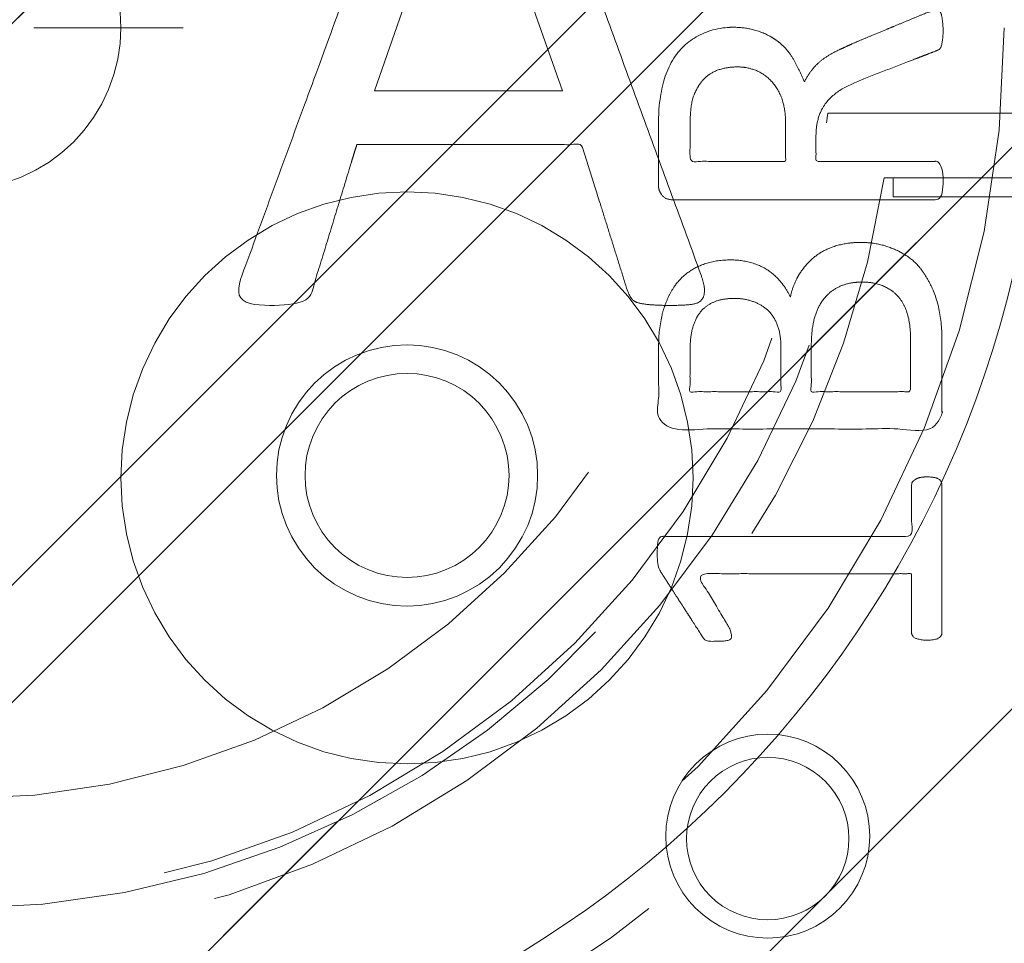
# Model space of a CAD drawing. Header units: inches. Extents: x -407.5 to -311.5, y -87.6 to -3.7.
# Tile 37 of 42: x -350.2 to -348.7, y -13.5 to -12. Entities that reach past the tile are written whole.
import ezdxf

# ---------------------------------------------------------------- set-up
doc = ezdxf.new("R2010")
doc.units = ezdxf.units.IN
doc.header["$LTSCALE"] = 32
doc.header["$MEASUREMENT"] = 0
doc.linetypes.add('Dash Style-1', pattern=[0.083328, 0.041656, -0.041672])
for name, color, linetype, lineweight in [('DashLine', 7, 'Dash Style-1', 13), ('DashLineFill', 7, 'Dash Style-1', 13), ('Drawing', 7, 'Continuous', 18), ('Metal-DeskStructure', 7, 'Continuous', 13), ('None', 7, 'Continuous', 18), ('Plastic-BracketCover', 7, 'Continuous', 13), ('SolidLine', 7, 'Continuous', 15), ('Wood_1-H', 7, 'Continuous', 13)]:
    doc.layers.add(name, color=color, linetype=linetype, lineweight=lineweight)
pattern_1 = [(45, (0, 0), (-1.61301565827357, 1.935715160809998), []), (45, (-1.0608, 1.0608), (-0.4723460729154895, 0.4167612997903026), [])]

# ---------------------------------------------------------------- blocks, each defined once
blk = doc.blocks.new('Group-1')
at = {"layer": 'Plastic-BracketCover', "color": 7}
for points, knots in [([(1.545890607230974, 0.02645157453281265), (1.549581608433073, 0.02645157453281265), (1.553272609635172, 0.02460607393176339), (1.555118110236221, 0.01722587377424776), (1.55696180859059, 0.004307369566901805), (1.55696180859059, -0.01414763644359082), (1.555118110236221, -0.02522064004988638), (1.553272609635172, -0.03260264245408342), (1.547736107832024, -0.03629364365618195), (1.542199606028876, -0.03813914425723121), (1.489603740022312, -0.05843965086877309), (1.437007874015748, -0.07874015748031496), (1.418552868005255, -0.08612215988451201), (1.389024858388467, -0.1008843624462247), (1.366878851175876, -0.1230303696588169), (1.355805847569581, -0.1525583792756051), (1.355805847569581, -0.1922366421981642), (1.355805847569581, -0.2116143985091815), (1.450848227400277, -0.2116143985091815), (1.549581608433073, -0.2116143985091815), (1.553272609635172, -0.2153035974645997), (1.555118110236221, -0.2226855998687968), (1.55696180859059, -0.2337586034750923), (1.55696180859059, -0.2503681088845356), (1.555118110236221, -0.2614411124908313), (1.553272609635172, -0.2688231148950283), (1.549581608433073, -0.2725141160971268), (1.338274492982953, -0.2725141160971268), (1.117739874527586, -0.2725141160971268), (1.106666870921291, -0.2577501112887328), (1.106666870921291, -0.202385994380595), (1.106666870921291, -0.137794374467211), (1.10851237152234, -0.1156483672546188), (1.11035787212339, -0.1064208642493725), (1.114048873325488, -0.08058565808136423), (1.13434937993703, -0.03998464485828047), (1.163877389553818, -0.01414763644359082), (1.202631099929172, 0.0006163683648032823), (1.246923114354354, 0.0006163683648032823), (1.28383312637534, -0.01230213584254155), (1.311515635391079, -0.03444814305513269), (1.329968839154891, -0.06766715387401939), (1.337350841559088, -0.08612215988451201), (1.342887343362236, -0.07504915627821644), (1.35765134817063, -0.05659415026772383), (1.377951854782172, -0.04183014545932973), (1.405634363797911, -0.0289116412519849), (1.422243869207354, -0.02152963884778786), (1.471148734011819, -0.001229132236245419), (1.520053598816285, 0.01907137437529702), (1.532972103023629, 0.02460607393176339), (1.544045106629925, 0.02645157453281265), (1.545890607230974, 0.02645157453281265)], [0, 0, 0, 0.004017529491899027, 0.008035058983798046, 0.01205258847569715, 0.01607011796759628, 0.02008764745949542, 0.02410517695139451, 0.02812270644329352, 0.03214023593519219, 0.03214023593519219, 0.07095094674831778, 0.07095094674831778, 0.08463415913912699, 0.09831737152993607, 0.1120005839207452, 0.1256837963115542, 0.138745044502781, 0.138745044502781, 0.202806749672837, 0.2052946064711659, 0.2077824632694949, 0.2102703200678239, 0.2127581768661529, 0.2147484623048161, 0.2167387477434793, 0.2187290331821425, 0.2207193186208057, 0.3326714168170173, 0.3396374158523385, 0.3466034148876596, 0.3918815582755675, 0.4075550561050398, 0.4232285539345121, 0.4232285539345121, 0.4666960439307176, 0.5101635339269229, 0.553631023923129, 0.5970985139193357, 0.640566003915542, 0.6840334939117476, 0.7275009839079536, 0.7709684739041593, 0.7709684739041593, 0.7980418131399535, 0.8251151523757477, 0.8521884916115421, 0.8792618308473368, 0.8792618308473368, 0.958132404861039, 0.958132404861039, 0.9790662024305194, 1, 1, 1]), ([(1.232159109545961, -0.06213065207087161), (1.204476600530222, -0.06213065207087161), (1.169413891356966, -0.08612215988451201), (1.160186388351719, -0.1138028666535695), (1.15834088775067, -0.1230303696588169), (1.156495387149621, -0.1451763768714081), (1.156495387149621, -0.1867001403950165), (1.156495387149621, -0.2116143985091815), (1.2321600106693, -0.2116143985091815), (1.30782463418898, -0.2116143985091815), (1.30782463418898, -0.183009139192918), (1.30782463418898, -0.130412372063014), (1.296751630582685, -0.09719336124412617), (1.274605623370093, -0.07320365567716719), (1.246923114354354, -0.06213065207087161), (1.232159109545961, -0.06213065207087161)], [0, 0, 0, 0.1425152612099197, 0.2850305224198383, 0.2850305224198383, 0.3309930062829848, 0.3769554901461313, 0.4458992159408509, 0.4458992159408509, 0.6552813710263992, 0.6552813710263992, 0.7344389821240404, 0.8008292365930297, 0.8672194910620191, 0.9336097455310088, 1, 1, 1]), ([(1.425934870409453, -0.3398696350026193), (1.448079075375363, -0.3398696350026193), (1.483143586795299, -0.3509408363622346), (1.512671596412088, -0.3693958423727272), (1.532972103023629, -0.3970783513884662), (1.555118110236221, -0.4469059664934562), (1.555118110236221, -0.5539431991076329), (1.555118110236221, -0.6203803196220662), (1.544045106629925, -0.6351443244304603), (1.330892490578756, -0.6351443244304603), (1.117739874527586, -0.6351443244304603), (1.106666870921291, -0.6203803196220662), (1.106666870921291, -0.5622479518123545), (1.106666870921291, -0.4708965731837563), (1.123276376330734, -0.4192243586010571), (1.150958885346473, -0.3860053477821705), (1.193405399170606, -0.3675503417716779), (1.235850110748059, -0.3675503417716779), (1.265378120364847, -0.374932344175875), (1.289369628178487, -0.3896963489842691), (1.309670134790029, -0.4136878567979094), (1.315206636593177, -0.4266063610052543), (1.318897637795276, -0.4081513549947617), (1.337350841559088, -0.3767778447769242), (1.365033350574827, -0.3527863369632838), (1.403788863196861, -0.3398696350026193), (1.425934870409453, -0.3398696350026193)], [0, 0, 0, 0.03145524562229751, 0.062910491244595, 0.09436573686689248, 0.1258209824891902, 0.188731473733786, 0.2661585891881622, 0.2758371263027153, 0.2855156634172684, 0.4355309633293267, 0.4452095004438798, 0.4548880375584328, 0.5214267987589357, 0.5746587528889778, 0.6278907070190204, 0.6811226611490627, 0.7343546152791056, 0.7627468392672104, 0.7911390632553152, 0.8195312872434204, 0.8479235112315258, 0.8479235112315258, 0.8859426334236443, 0.9239617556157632, 0.9619808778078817, 1, 1, 1]), ([(1.429625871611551, -0.4026148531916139), (1.409325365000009, -0.4026148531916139), (1.379797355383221, -0.4155333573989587), (1.359496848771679, -0.4395248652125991), (1.348423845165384, -0.4764330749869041), (1.348423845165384, -0.5401028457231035), (1.348423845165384, -0.5760901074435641), (1.426856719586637, -0.5760901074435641), (1.505289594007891, -0.5760901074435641), (1.505289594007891, -0.5327208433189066), (1.505289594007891, -0.4487514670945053), (1.477607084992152, -0.4155333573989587), (1.448079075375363, -0.4026148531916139), (1.429625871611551, -0.4026148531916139)], [0, 0, 0, 0.07915587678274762, 0.1583117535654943, 0.2374676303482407, 0.3166235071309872, 0.4195261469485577, 0.4195261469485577, 0.6437985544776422, 0.6437985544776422, 0.7678094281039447, 0.8839047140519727, 0.9419523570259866, 1, 1, 1]), ([(1.226622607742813, -0.4284518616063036), (1.210013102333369, -0.4284518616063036), (1.18417789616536, -0.4376793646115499), (1.165722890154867, -0.4579798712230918), (1.156495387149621, -0.4893515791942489), (1.156495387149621, -0.5447165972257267), (1.156495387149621, -0.5760901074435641), (1.228469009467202, -0.5760901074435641), (1.300442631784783, -0.5760901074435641), (1.300442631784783, -0.5419483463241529), (1.300442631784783, -0.4856605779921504), (1.289369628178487, -0.4561343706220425), (1.269069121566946, -0.4376793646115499), (1.241386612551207, -0.4284518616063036), (1.226622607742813, -0.4284518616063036)], [0, 0, 0, 0.07449877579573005, 0.1489975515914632, 0.223496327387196, 0.2979951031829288, 0.3954165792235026, 0.3954165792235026, 0.6189101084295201, 0.6189101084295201, 0.7249275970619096, 0.7936956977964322, 0.8624637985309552, 0.9312318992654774, 1, 1, 1]), ([(1.53112660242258, -0.7109774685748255), (1.538508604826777, -0.7109774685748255), (1.552349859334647, -0.7137457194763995), (1.555118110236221, -0.7220504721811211), (1.555118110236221, -0.841083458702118), (1.555118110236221, -0.9601164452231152), (1.553272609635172, -0.9638074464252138), (1.547736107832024, -0.9674984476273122), (1.538508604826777, -0.9693439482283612), (1.525590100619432, -0.9693439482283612), (1.516362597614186, -0.9674984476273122), (1.510826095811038, -0.965652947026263), (1.50713509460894, -0.9601164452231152), (1.50713509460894, -0.9112115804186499), (1.50713509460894, -0.864152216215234), (1.337351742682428, -0.864152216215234), (1.167568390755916, -0.864152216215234), (1.193404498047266, -0.9075205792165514), (1.219240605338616, -0.9508889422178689), (1.221086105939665, -0.9564254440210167), (1.222931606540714, -0.965652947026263), (1.219240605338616, -0.9693439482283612), (1.20816760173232, -0.9711894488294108), (1.195712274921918, -0.9711894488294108), (1.186023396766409, -0.9711894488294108), (1.180486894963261, -0.9693439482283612), (1.176795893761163, -0.965652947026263), (1.174950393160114, -0.9619619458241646), (1.141731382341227, -0.9102888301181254), (1.10851237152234, -0.8586157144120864), (1.106666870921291, -0.8567702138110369), (1.106666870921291, -0.8530792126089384), (1.104821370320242, -0.8475427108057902), (1.104821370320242, -0.8304718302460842), (1.104821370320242, -0.8124781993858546), (1.10851237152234, -0.8069416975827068), (1.112203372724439, -0.8050961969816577), (1.310591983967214, -0.8050961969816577), (1.50713509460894, -0.8050961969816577), (1.50713509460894, -0.7644960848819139), (1.50713509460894, -0.7202049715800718), (1.510826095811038, -0.7165139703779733), (1.516362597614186, -0.7128229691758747), (1.525590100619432, -0.7109774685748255), (1.53112660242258, -0.7109774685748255)], [0, 0, 0, 0.002610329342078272, 0.007830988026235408, 0.01044131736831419, 0.1761946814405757, 0.1788050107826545, 0.181415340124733, 0.1840256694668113, 0.1866359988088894, 0.1885937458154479, 0.1905514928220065, 0.192509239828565, 0.1944669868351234, 0.2443885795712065, 0.2443885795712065, 0.4244984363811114, 0.4244984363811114, 0.4780496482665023, 0.4780496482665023, 0.4842405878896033, 0.4904315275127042, 0.4966224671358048, 0.5028134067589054, 0.5070707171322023, 0.5109409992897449, 0.5148112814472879, 0.5186815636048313, 0.5186815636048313, 0.5762947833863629, 0.5762947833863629, 0.5787425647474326, 0.5811903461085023, 0.5836381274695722, 0.5902471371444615, 0.5931844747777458, 0.5961218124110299, 0.5990591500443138, 0.9118813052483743, 0.9118813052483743, 0.9765012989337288, 0.9823759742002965, 0.9882506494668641, 0.9941253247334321, 1, 1, 1])]:
    blk.add_open_spline(points, degree=2, knots=knots, dxfattribs=at)
blk = doc.blocks.new('1BRPFY-Leg_Plate (2D)')
at = {"layer": 'DashLineFill', "linetype": 'Continuous', "lineweight": 13}
h = blk.add_hatch(dxfattribs=at)
h.set_pattern_fill('Steel', color=253, style=0, pattern_type=2)
h.set_pattern_definition(pattern_1)
edge = h.paths.add_edge_path()
edge.add_arc((-1.704724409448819, -1.704724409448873), 0.125984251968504, 179.9999999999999, 269.9999999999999)
edge.add_line((-1.704724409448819, -1.830708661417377), (1.704724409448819, -1.830708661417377))
edge.add_arc((1.704724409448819, -1.704724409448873), 0.125984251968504, 270.0000000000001, 360.0000000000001)
edge.add_line((1.830708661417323, -1.704724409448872), (1.830708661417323, 1.704724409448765))
edge.add_arc((1.704724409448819, 1.704724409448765), 0.1259842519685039, 0, 90)
edge.add_line((1.704724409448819, 1.830708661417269), (-1.704724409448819, 1.830708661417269))
edge.add_arc((-1.704724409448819, 1.704724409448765), 0.1259842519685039, 90, 180)
edge.add_line((-1.830708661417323, 1.704724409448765), (-1.830708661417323, -1.704724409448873))
at = {"layer": 'SolidLine', "flags": 128}
for points in [[(0.7086614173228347, -0.5019685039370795), (0.728920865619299, -0.5029637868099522), (0.7489852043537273, -0.5059400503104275), (0.7686612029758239, -0.5108686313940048), (0.7877593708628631, -0.5177020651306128), (0.8060957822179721, -0.5263745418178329), (0.823493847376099, -0.5368025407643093), (0.8397860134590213, -0.5488856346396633), (0.8548153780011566, -0.5625074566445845), (0.8684372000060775, -0.5775368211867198), (0.8805202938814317, -0.5938289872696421), (0.8909482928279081, -0.611227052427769), (0.8996207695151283, -0.6295634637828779), (0.9064542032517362, -0.6486616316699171), (0.9113827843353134, -0.6683376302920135), (0.9143590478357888, -0.688401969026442), (0.9153543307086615, -0.7086614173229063), (0.9143590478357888, -0.7289208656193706), (0.9113827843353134, -0.748985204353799), (0.9064542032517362, -0.7686612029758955), (0.8996207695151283, -0.7877593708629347), (0.8909482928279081, -0.8060957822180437), (0.8805202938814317, -0.8234938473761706), (0.8684372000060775, -0.8397860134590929), (0.8548153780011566, -0.8548153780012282), (0.8397860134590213, -0.8684372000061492), (0.823493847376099, -0.8805202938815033), (0.8060957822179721, -0.8909482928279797), (0.7877593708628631, -0.8996207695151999), (0.7686612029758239, -0.9064542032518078), (0.7489852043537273, -0.9113827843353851), (0.728920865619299, -0.9143590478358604), (0.7086614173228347, -0.9153543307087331), (0.6884019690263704, -0.9143590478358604), (0.668337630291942, -0.9113827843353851), (0.6486616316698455, -0.9064542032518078), (0.6295634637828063, -0.8996207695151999), (0.6112270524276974, -0.8909482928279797), (0.5938289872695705, -0.8805202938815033), (0.5775368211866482, -0.8684372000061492), (0.5625074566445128, -0.8548153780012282), (0.5488856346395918, -0.8397860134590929), (0.5368025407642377, -0.8234938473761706), (0.5263745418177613, -0.8060957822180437), (0.5177020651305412, -0.7877593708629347), (0.5108686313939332, -0.7686612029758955), (0.5059400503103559, -0.748985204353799), (0.5029637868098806, -0.7289208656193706), (0.5019685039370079, -0.7086614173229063), (0.5029637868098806, -0.688401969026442), (0.5059400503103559, -0.6683376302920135), (0.5108686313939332, -0.6486616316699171), (0.5177020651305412, -0.6295634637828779), (0.5263745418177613, -0.611227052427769), (0.5368025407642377, -0.5938289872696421), (0.5488856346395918, -0.5775368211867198), (0.5625074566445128, -0.5625074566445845), (0.5775368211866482, -0.5488856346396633), (0.5938289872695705, -0.5368025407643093), (0.6112270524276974, -0.5263745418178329), (0.6295634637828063, -0.5177020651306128), (0.6486616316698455, -0.5108686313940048), (0.668337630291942, -0.5059400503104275), (0.6884019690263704, -0.5029637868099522)], [(1.279527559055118, -1.118110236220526), (1.295349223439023, -1.118887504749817), (1.31101851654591, -1.121211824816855), (1.326384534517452, -1.125060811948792), (1.341299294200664, -1.130397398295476), (1.355619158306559, -1.137170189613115), (1.369206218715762, -1.145313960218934), (1.381929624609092, -1.154750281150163), (1.393666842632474, -1.165388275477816), (1.404304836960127, -1.177125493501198), (1.413741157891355, -1.189848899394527), (1.421884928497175, -1.203435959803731), (1.428657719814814, -1.217755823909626), (1.433994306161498, -1.232670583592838), (1.437843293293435, -1.24803660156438), (1.440167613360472, -1.263705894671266), (1.440944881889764, -1.279527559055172), (1.440167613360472, -1.295349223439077), (1.437843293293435, -1.311018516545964), (1.433994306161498, -1.326384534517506), (1.428657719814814, -1.341299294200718), (1.421884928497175, -1.355619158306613), (1.413741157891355, -1.369206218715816), (1.404304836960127, -1.381929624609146), (1.393666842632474, -1.393666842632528), (1.381929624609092, -1.404304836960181), (1.369206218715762, -1.413741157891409), (1.355619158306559, -1.421884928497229), (1.341299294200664, -1.428657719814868), (1.326384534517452, -1.433994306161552), (1.31101851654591, -1.437843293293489), (1.295349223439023, -1.440167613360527), (1.279527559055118, -1.440944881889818), (1.263705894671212, -1.440167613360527), (1.248036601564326, -1.437843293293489), (1.232670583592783, -1.433994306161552), (1.217755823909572, -1.428657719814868), (1.203435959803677, -1.421884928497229), (1.189848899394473, -1.413741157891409), (1.177125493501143, -1.404304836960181), (1.165388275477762, -1.393666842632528), (1.154750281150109, -1.381929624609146), (1.14531396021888, -1.369206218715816), (1.137170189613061, -1.355619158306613), (1.130397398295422, -1.341299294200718), (1.125060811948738, -1.326384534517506), (1.121211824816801, -1.311018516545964), (1.118887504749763, -1.295349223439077), (1.118110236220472, -1.279527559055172), (1.118887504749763, -1.263705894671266), (1.121211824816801, -1.24803660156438), (1.125060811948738, -1.232670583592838), (1.130397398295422, -1.217755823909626), (1.137170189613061, -1.203435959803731), (1.14531396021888, -1.189848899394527), (1.154750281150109, -1.177125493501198), (1.165388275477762, -1.165388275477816), (1.177125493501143, -1.154750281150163), (1.189848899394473, -1.145313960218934), (1.203435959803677, -1.137170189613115), (1.217755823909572, -1.130397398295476), (1.232670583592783, -1.125060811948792), (1.248036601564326, -1.121211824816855), (1.263705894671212, -1.118887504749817)]]:
    blk.add_lwpolyline(points, close=True, dxfattribs=at)
at = {"layer": 'Plastic-BracketCover', "color": 7}
blk.add_blockref('Group-1', (0, 0), dxfattribs=at)
blk = doc.blocks.new('1BRPX8-Util_Bkt_Lg-F (2D)')
at = {"layer": 'DashLineFill', "linetype": 'Continuous', "lineweight": 13}
h = blk.add_hatch(dxfattribs=at)
h.set_pattern_fill('Steel', color=253, style=0, pattern_type=2)
h.set_pattern_definition(pattern_1)
edge = h.paths.add_edge_path()
edge.add_line((-4.468503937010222, 7.405511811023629), (-3.129921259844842, 7.405511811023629))
edge.add_line((-3.129921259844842, 7.405511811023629), (-3.129921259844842, -2.011811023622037))
edge.add_line((-3.129921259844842, -2.011811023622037), (-4.468503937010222, -2.011811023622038))
edge.add_line((-4.468503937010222, -2.011811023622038), (-4.468503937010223, -2.145669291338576))
edge.add_line((-4.468503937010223, -2.145669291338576), (-2.421259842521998, -2.145669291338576))
edge.add_line((-2.421259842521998, -2.145669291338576), (-2.421259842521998, -2.523622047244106))
edge.add_arc((-2.303149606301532, -2.523622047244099), 0.1181102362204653, 180.0000000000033, 270.0000000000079)
edge.add_line((-2.303149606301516, -2.641732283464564), (2.303149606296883, -2.641732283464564))
edge.add_arc((2.303149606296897, -2.523622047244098), 0.1181102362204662, 269.9999999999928, 359.9999999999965)
edge.add_line((2.421259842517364, -2.523622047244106), (2.421259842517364, -2.145669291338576))
edge.add_line((2.421259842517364, -2.145669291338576), (4.46850393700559, -2.145669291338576))
edge.add_line((4.46850393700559, -2.145669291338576), (4.46850393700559, -2.011811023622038))
edge.add_line((4.46850393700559, -2.011811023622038), (3.129921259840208, -2.011811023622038))
edge.add_line((3.129921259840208, -2.011811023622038), (3.129921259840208, 7.405511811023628))
edge.add_line((3.129921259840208, 7.405511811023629), (4.46850393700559, 7.405511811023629))
edge.add_line((4.46850393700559, 7.405511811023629), (4.46850393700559, 7.539370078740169))
edge.add_line((4.46850393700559, 7.539370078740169), (2.421259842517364, 7.539370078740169))
edge.add_line((2.421259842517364, 7.539370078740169), (2.421259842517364, 7.917322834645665))
edge.add_arc((2.30314960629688, 7.917322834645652), 0.1181102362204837, 6.452788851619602e-12, 89.99999999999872)
edge.add_line((2.303149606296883, 8.035433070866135), (-2.303149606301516, 8.035433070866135))
edge.add_arc((-2.303149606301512, 7.91732283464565), 0.1181102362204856, 90.00000000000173, 179.9999999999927)
edge.add_line((-2.421259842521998, 7.917322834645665), (-2.421259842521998, 7.539370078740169))
edge.add_line((-2.421259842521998, 7.539370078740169), (-4.468503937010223, 7.539370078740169))
edge.add_line((-4.468503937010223, 7.539370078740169), (-4.468503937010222, 7.405511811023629))
at = {"layer": 'SolidLine', "flags": 128}
for points in [[(0.7086614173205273, -0.2598425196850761), (0.7530392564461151, -0.2620226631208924), (0.7969897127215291, -0.2685420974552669), (0.8400895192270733, -0.2793380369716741), (0.881923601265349, -0.2943065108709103), (0.9220890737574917, -0.3133033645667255), (0.9601991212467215, -0.3361456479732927), (0.995886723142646, -0.362613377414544), (1.02880818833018, -0.3924516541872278), (1.058646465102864, -0.4253731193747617), (1.085114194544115, -0.4610607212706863), (1.107956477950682, -0.4991707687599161), (1.126953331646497, -0.5393362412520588), (1.141921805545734, -0.5811703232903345), (1.152717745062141, -0.6242701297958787), (1.159237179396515, -0.6682205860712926), (1.161417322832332, -0.7125984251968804), (1.159237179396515, -0.7569762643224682), (1.152717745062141, -0.8009267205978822), (1.141921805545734, -0.8440265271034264), (1.126953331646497, -0.8858606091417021), (1.107956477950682, -0.9260260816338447), (1.085114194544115, -0.9641361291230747), (1.058646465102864, -0.999823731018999), (1.02880818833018, -1.032745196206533), (0.995886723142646, -1.062583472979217), (0.9601991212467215, -1.089051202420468), (0.9220890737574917, -1.111893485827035), (0.881923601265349, -1.13089033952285), (0.8400895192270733, -1.145858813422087), (0.7969897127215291, -1.156654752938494), (0.7530392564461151, -1.163174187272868), (0.7086614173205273, -1.165354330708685), (0.6642835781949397, -1.163174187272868), (0.6203331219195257, -1.156654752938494), (0.5772333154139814, -1.145858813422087), (0.5353992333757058, -1.13089033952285), (0.4952337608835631, -1.111893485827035), (0.4571237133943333, -1.089051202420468), (0.4214361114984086, -1.062583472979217), (0.3885146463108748, -1.032745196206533), (0.358676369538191, -0.999823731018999), (0.3322086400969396, -0.9641361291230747), (0.3093663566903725, -0.9260260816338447), (0.2903695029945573, -0.8858606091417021), (0.275401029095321, -0.8440265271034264), (0.2646050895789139, -0.8009267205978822), (0.2580856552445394, -0.7569762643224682), (0.2559055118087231, -0.7125984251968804), (0.2580856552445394, -0.6682205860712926), (0.2646050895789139, -0.6242701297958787), (0.275401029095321, -0.5811703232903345), (0.2903695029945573, -0.5393362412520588), (0.3093663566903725, -0.4991707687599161), (0.3322086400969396, -0.4610607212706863), (0.358676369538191, -0.4253731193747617), (0.3885146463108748, -0.3924516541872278), (0.4214361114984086, -0.362613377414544), (0.4571237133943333, -0.3361456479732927), (0.4952337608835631, -0.3133033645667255), (0.5353992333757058, -0.2943065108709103), (0.5772333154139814, -0.2793380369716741), (0.6203331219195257, -0.2685420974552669), (0.6642835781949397, -0.2620226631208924)], [(1.279527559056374, -1.154964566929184), (1.292122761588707, -1.155583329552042), (1.304596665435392, -1.157433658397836), (1.316829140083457, -1.16049773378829), (1.32870238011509, -1.164746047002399), (1.340102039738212, -1.170137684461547), (1.350918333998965, -1.176620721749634), (1.361047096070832, -1.184132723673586), (1.370390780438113, -1.192601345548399), (1.378859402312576, -1.201945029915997), (1.38637140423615, -1.212073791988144), (1.392854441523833, -1.22289008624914), (1.398246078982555, -1.234289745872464), (1.40249439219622, -1.246162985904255), (1.405558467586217, -1.258395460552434), (1.407408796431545, -1.270869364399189), (1.408027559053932, -1.283464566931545), (1.407408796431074, -1.296059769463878), (1.40555846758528, -1.308533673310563), (1.402494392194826, -1.320766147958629), (1.398246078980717, -1.332639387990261), (1.392854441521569, -1.344039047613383), (1.386371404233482, -1.354855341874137), (1.37885940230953, -1.364984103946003), (1.370390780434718, -1.374327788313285), (1.361047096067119, -1.382796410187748), (1.350918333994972, -1.390308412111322), (1.340102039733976, -1.396791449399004), (1.328702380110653, -1.402183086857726), (1.316829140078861, -1.406431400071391), (1.304596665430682, -1.409495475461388), (1.292122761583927, -1.411345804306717), (1.279527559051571, -1.411964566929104), (1.266932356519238, -1.411345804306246), (1.254458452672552, -1.409495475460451), (1.242225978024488, -1.406431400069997), (1.230352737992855, -1.402183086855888), (1.218953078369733, -1.39679144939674), (1.208136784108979, -1.390308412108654), (1.198008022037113, -1.382796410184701), (1.188664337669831, -1.374327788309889), (1.180195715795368, -1.364984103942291), (1.172683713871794, -1.354855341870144), (1.166200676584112, -1.344039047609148), (1.16080903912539, -1.332639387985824), (1.156560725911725, -1.320766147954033), (1.153496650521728, -1.308533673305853), (1.151646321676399, -1.296059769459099), (1.151027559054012, -1.283464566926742), (1.15164632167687, -1.27086936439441), (1.153496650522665, -1.258395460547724), (1.156560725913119, -1.246162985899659), (1.160809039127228, -1.234289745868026), (1.166200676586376, -1.222890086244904), (1.172683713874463, -1.21207379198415), (1.180195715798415, -1.201945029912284), (1.188664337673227, -1.192601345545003), (1.198008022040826, -1.18413272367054), (1.208136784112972, -1.176620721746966), (1.218953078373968, -1.170137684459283), (1.230352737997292, -1.164746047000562), (1.242225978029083, -1.160497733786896), (1.254458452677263, -1.157433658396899), (1.266932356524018, -1.155583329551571)]]:
    blk.add_lwpolyline(points, close=True, dxfattribs=at)
blk = doc.blocks.new('Slate-LegBrace (2D)')
at = {"layer": 'DashLineFill', "linetype": 'Continuous', "lineweight": 13}
h = blk.add_hatch(dxfattribs=at)
h.set_pattern_fill('Steel', color=253, style=0, pattern_type=2)
h.set_pattern_definition(pattern_1)
h.paths.add_polyline_path([(1.477721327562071, -0.2676096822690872), (1.477721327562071, -0.2375137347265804), (1.672015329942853, -0.2375137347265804), (1.672015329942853, -0.02575645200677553), (1.675765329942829, -0.02575645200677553), (1.675765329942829, 0.7034311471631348), (1.734820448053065, 0.762486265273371), (1.929210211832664, 0.762486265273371), (1.988265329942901, 0.7034311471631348), (1.988265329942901, -0.02575645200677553), (1.992015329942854, -0.02575645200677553), (1.992015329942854, -0.2375137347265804), (2.186309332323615, -0.2375137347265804), (2.186309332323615, -0.2676096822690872)])
h = blk.add_hatch(dxfattribs=at)
h.set_pattern_fill('Steel', color=253, style=0, pattern_type=2)
h.set_pattern_definition(pattern_1)
edge = h.paths.add_edge_path()
edge.add_line((-2.199587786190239, -0.1351515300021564), (-1.374775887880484, -0.1351515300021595))
edge.add_arc((3.636636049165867e-15, -0.01355418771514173), 1.380142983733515, 185.0545920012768, 354.9454079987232)
edge.add_line((1.374775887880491, -0.13515153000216), (2.199718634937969, -0.1351515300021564))
edge.add_arc((6.54243738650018e-05, -0.01705725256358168), 2.202821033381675, 183.0731271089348, 356.92687289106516, ccw=False)
h = blk.add_hatch(dxfattribs=at)
h.set_pattern_fill('Steel', color=253, style=0, pattern_type=2)
h.set_pattern_definition(pattern_1)
edge = h.paths.add_edge_path()
edge.add_line((2.191696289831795, -0.2375138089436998), (1.463739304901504, -0.2375137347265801))
edge.add_arc((-6.542437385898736e-05, -0.01704129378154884), 1.480314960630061, 188.5652811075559, 351.4347188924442, ccw=False)
edge.add_line((-1.463870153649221, -0.2375137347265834), (-2.191827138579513, -0.2375138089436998))
edge.add_line((-2.191827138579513, -0.2375138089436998), (-2.199718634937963, -0.1351515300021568))
edge.add_line((-2.199718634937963, -0.1351515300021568), (-1.374775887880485, -0.1351515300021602))
edge.add_arc((2.937282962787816e-15, -0.01355418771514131), 1.380142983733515, 185.0545920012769, 354.9454079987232)
edge.add_line((1.37477588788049, -0.1351515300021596), (2.199587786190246, -0.1351515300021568))
edge.add_line((2.199587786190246, -0.1351515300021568), (2.191696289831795, -0.2375138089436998))
at = {"layer": 'DashLineFill', "flags": 128}
blk.add_lwpolyline([(1.477721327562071, -0.2676096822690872), (1.477721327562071, -0.2375137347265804), (1.672015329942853, -0.2375137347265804), (1.672015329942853, -0.02575645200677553), (1.675765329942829, -0.02575645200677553), (1.675765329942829, 0.7034311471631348), (1.734820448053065, 0.762486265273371), (1.929210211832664, 0.762486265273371), (1.988265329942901, 0.7034311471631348), (1.988265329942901, -0.02575645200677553), (1.992015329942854, -0.02575645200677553), (1.992015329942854, -0.2375137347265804), (2.186309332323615, -0.2375137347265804), (2.186309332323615, -0.2676096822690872)], close=True, dxfattribs=at)
for points in [[(2.191696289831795, -0.2375138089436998), (1.463739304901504, -0.2375137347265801, -0.860662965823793), (-1.463870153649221, -0.2375137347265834), (-2.191827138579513, -0.2375138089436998), (-2.199718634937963, -0.1351515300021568), (-1.374775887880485, -0.1351515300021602, 0.9154551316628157), (1.37477588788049, -0.1351515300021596), (2.199587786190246, -0.1351515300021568)], [(-2.199587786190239, -0.1351515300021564), (-1.374775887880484, -0.1351515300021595, 0.9154551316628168), (1.374775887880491, -0.13515153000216), (2.199718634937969, -0.1351515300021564, -0.9477524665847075)]]:
    blk.add_lwpolyline(points, format="xyb", close=True, dxfattribs=at)
blk = doc.blocks.new('TLLegSleeve (2D)')
at = {"layer": 'DashLineFill', "linetype": 'Continuous', "lineweight": 13}
h = blk.add_hatch(dxfattribs=at)
h.set_pattern_fill('Steel', color=253, style=0, pattern_type=2)
h.set_pattern_definition(pattern_1)
edge = h.paths.add_edge_path()
edge.add_line((1.08267716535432, 1.402343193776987), (1.08267716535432, 2.913385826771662))
edge.add_arc((-1.707523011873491e-13, 2.913385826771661), 1.08267716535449, 4.479377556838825e-14, 180)
edge.add_line((-1.082677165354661, 2.913385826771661), (-1.08267716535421, 1.402343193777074))
edge.add_arc((-1.332267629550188e-15, 2.886579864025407e-15), 1.771653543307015, 127.6698869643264, 412.330113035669)
edge.add_line((1.08267716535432, 1.402343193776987), (1.08267716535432, 1.402343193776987))
edge = h.paths.add_edge_path()
edge.add_arc((1.665334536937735e-15, 2.91338582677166), 0.7480314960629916, 180, 360)
edge.add_arc((1.665334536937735e-15, 2.91338582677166), 0.7480314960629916, 9.54166404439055e-15, 180)
edge.add_line((-0.7480314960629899, 2.91338582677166), (-0.7480314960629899, 2.91338582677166))
edge = h.paths.add_edge_path()
edge.add_arc((-1.723066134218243e-13, 5.70119602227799e-16), 1.437007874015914, 180, 360)
edge.add_arc((-1.723066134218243e-13, 9.149983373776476e-17), 1.437007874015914, 9.541664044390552e-15, 180)
edge.add_line((-1.437007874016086, 3.308097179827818e-16), (-1.437007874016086, 3.308097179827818e-16))
at = {"layer": 'DashLine', "color": 8, "flags": 128}
blk.add_lwpolyline([(1.653543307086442, 1.118599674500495e-14), (1.645581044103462, -0.1620755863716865), (1.621770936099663, -0.3225902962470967), (1.582342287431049, -0.4799982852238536), (1.527674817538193, -0.6327836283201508), (1.45829500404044, -0.7794749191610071), (1.374871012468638, -0.9186594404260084), (1.278206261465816, -1.048996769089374), (1.169231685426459, -1.169231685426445), (1.048996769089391, -1.278206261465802), (0.918659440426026, -1.374871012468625), (0.7794749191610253, -1.458295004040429), (0.6327836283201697, -1.527674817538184), (0.4799982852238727, -1.582342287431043), (0.3225902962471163, -1.621770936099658), (0.1620755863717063, -1.645581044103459), (8.723964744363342e-15, -1.653543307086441), (-0.162075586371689, -1.645581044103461), (-0.3225902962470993, -1.621770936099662), (-0.4799982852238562, -1.582342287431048), (-0.6327836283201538, -1.527674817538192), (-0.7794749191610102, -1.458295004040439), (-0.9186594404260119, -1.374871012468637), (-1.048996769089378, -1.278206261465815), (-1.169231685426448, -1.169231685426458), (-1.278206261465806, -1.048996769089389), (-1.374871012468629, -0.9186594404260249), (-1.458295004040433, -0.7794749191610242), (-1.527674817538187, -0.6327836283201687), (-1.582342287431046, -0.4799982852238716), (-1.621770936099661, -0.3225902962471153), (-1.645581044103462, -0.1620755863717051), (-1.653543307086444, -7.741682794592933e-15), (-1.645581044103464, 0.1620755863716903), (-1.621770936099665, 0.3225902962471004), (-1.582342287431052, 0.4799982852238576), (-1.527674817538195, 0.6327836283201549), (-1.458295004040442, 0.7794749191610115), (-1.37487101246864, 0.918659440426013), (-1.278206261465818, 1.048996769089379), (-1.169231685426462, 1.169231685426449), (-1.048996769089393, 1.278206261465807), (-0.9186594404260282, 1.37487101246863), (-0.7794749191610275, 1.458295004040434), (-0.6327836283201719, 1.527674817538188), (-0.479998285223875, 1.582342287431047), (-0.3225902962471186, 1.621770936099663), (-0.1620755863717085, 1.645581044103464), (-1.096189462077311e-14, 1.653543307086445), (0.1620755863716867, 1.645581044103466), (0.3225902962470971, 1.621770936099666), (0.479998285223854, 1.582342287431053), (0.6327836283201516, 1.527674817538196), (0.7794749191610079, 1.458295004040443), (0.9186594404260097, 1.374871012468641), (1.048996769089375, 1.278206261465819), (1.169231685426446, 1.169231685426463), (1.278206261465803, 1.048996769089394), (1.374871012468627, 0.9186594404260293), (1.458295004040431, 0.7794749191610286), (1.527674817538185, 0.6327836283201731), (1.582342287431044, 0.4799982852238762), (1.621770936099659, 0.3225902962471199), (1.64558104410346, 0.1620755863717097)], close=True, dxfattribs=at)
at = {"layer": 'DashLineFill', "flags": 128}
for points in [[(1.08267716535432, 1.402343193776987), (1.08267716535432, 2.913385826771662, 0.9999999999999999), (-1.082677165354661, 2.913385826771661), (-1.08267716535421, 1.402343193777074, 2.931618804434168), (1.08267716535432, 1.402343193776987)], [(-1.437007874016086, 3.308097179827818e-16, 0.9999999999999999), (1.437007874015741, 3.308097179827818e-16, 0.9999999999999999), (-1.437007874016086, 3.308097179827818e-16)]]:
    blk.add_lwpolyline(points, format="xyb", close=True, dxfattribs=at)
blk = doc.blocks.new('Group-3')
at = {"layer": 'SolidLine', "flags": 128}
blk.add_lwpolyline([(55.4724409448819, -8.30708661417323, -0.414213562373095), (57.18503937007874, -6.594488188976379, -0.414213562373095), (58.89763779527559, -8.30708661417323, -0.414213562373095), (57.18503937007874, -10.01968503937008, -0.414213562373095)], format="xyb", close=True, dxfattribs=at)
at = {"layer": 'Wood_1-H', "color": 7}
for name in ['1BRPX8-Util_Bkt_Lg-F (2D)', 'TLLegSleeve (2D)', 'Slate-LegBrace (2D)', '1BRPFY-Leg_Plate (2D)']:
    blk.add_blockref(name, (57.18503937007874, -8.30708661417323), dxfattribs=at)
blk = doc.blocks.new('Group-4')
at = {"layer": 'None'}
blk.add_blockref('Group-3', (0, 0), dxfattribs=at)
blk = doc.blocks.new('SL Utility Cabinet (2D)')
at = {"layer": 'None'}
blk.add_blockref('Group-4', (0, 0), dxfattribs=at)
at = {"layer": 'Drawing', "color": 0, "flags": 1}
for tag in ['Tag', 'Catalog', 'Option1', 'Option2', 'Option3', 'Option4', 'Option5', 'Option6', 'Option7', 'Option8', 'Option9', 'Option10', 'Option11', 'Option12', 'Custom', 'FinishGroup', 'Discount', 'Item2', 'Item3', 'Item6', 'Item9', 'Item10', 'Item12', 'Item13', 'Item16', 'Item19', 'Item20', 'Item21', 'Item22', 'Item23', 'Item24', 'Item25', 'Item8', 'Item18', 'Item1', 'Item4', 'Item5', 'Item7', 'Item11', 'Item14', 'Item15', 'Item17']:
    blk.add_attdef(tag, (-48.03149606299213, -7.447806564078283), '', height=0.007086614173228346, dxfattribs=at)
blk = doc.blocks.new('Group-12')
at = {"layer": 'Metal-DeskStructure', "color": 7, "flags": 128}
blk.add_lwpolyline([(0.8051100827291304, 0.3242076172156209), (0.6569804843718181, -0.1001143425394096), (0.9545622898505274, -0.1001143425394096)], close=True, dxfattribs=at)
at = {"layer": 'Metal-DeskStructure', "color": 7}
blk.add_open_spline([(1.174112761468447, -0.3918349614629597), (1.184693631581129, -0.4210075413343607), (1.168822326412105, -0.4369198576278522), (1.14501536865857, -0.439571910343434), (1.104014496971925, -0.439571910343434), (1.078886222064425, -0.4369198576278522), (1.066982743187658, -0.4329417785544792), (1.060369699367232, -0.4236595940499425), (1.057724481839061, -0.4170294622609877), (1.021353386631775, -0.3010040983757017), (0.9849822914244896, -0.1849787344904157), (0.807093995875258, -0.1849787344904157), (0.6292057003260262, -0.1849787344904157), (0.5941572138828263, -0.2996780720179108), (0.5591087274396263, -0.4143774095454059), (0.5564635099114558, -0.4210075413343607), (0.5498504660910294, -0.4302897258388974), (0.5379469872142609, -0.4369198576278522), (0.5141400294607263, -0.439571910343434), (0.477108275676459, -0.439571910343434), (0.4519787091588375, -0.4355938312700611), (0.4427204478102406, -0.4249856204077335), (0.4427204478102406, -0.4050952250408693), (0.4480108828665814, -0.3905089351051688), (0.5915119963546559, 0.0006630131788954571), (0.7350131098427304, 0.3918349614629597), (0.7376583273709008, 0.3971390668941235), (0.7469165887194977, 0.4037691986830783), (0.7627866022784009, 0.4077472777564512), (0.789238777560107, 0.4090720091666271), (0.8302396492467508, 0.4090720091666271), (0.8580131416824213, 0.4077472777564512), (0.8752070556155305, 0.4037691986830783), (0.8844653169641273, 0.3971390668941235), (0.8871105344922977, 0.3918349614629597), (1.030611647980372, 0), (1.174112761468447, -0.3918349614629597)], degree=2, knots=[0, 0, 0, 0.01595318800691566, 0.02392978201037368, 0.03190637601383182, 0.03938443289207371, 0.04686248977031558, 0.05434054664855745, 0.06181860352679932, 0.06181860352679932, 0.1891978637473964, 0.1891978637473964, 0.3755520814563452, 0.3755520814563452, 0.5011946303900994, 0.5011946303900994, 0.5086726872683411, 0.5161507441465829, 0.5236288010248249, 0.5311068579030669, 0.5385854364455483, 0.5460640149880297, 0.5535425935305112, 0.5610211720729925, 0.5610211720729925, 0.7618481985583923, 0.7618481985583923, 0.7647050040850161, 0.7675618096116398, 0.7704186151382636, 0.7732754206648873, 0.7763226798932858, 0.7793699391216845, 0.7824171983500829, 0.7854644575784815, 0.7854644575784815, 1, 1, 1], dxfattribs=at)
blk = doc.blocks.new('TL14_lower_leg (2D)')
at = {"layer": 'DashLine', "flags": 128}
for points in [[(-1.777195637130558e-14, 1.377952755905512), (0.1350629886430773, 1.371317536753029), (0.2688252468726, 1.351475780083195), (0.3999985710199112, 1.318618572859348), (0.5273196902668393, 1.27306234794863), (0.649562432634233, 1.215245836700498), (0.7655495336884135, 1.14572584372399), (0.8741639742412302, 1.065171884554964), (0.9743597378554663, 0.9743597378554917), (1.065171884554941, 0.8741639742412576), (1.14572584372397, 0.7655495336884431), (1.215245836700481, 0.6495624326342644), (1.273062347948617, 0.5273196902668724), (1.318618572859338, 0.3999985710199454), (1.351475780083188, 0.2688252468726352), (1.371317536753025, 0.1350629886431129), (1.377952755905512, 1.783045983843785e-14), (1.371317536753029, -0.1350629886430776), (1.351475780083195, -0.2688252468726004), (1.318618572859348, -0.3999985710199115), (1.27306234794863, -0.5273196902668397), (1.215245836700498, -0.6495624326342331), (1.145725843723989, -0.7655495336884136), (1.065171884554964, -0.8741639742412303), (0.9743597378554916, -0.9743597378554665), (0.8741639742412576, -1.065171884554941), (0.7655495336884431, -1.14572584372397), (0.6495624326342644, -1.215245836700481), (0.5273196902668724, -1.273062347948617), (0.3999985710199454, -1.318618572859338), (0.2688252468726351, -1.351475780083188), (0.135062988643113, -1.371317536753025), (1.777195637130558e-14, -1.377952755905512), (-0.1350629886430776, -1.371317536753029), (-0.2688252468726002, -1.351475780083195), (-0.3999985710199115, -1.318618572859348), (-0.5273196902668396, -1.27306234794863), (-0.6495624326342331, -1.215245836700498), (-0.7655495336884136, -1.14572584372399), (-0.8741639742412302, -1.065171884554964), (-0.9743597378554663, -0.9743597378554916), (-1.065171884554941, -0.8741639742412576), (-1.14572584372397, -0.7655495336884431), (-1.215245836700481, -0.6495624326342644), (-1.273062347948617, -0.5273196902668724), (-1.318618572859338, -0.3999985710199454), (-1.351475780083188, -0.2688252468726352), (-1.371317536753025, -0.1350629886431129), (-1.377952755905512, -1.783045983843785e-14), (-1.371317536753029, 0.1350629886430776), (-1.351475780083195, 0.2688252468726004), (-1.318618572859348, 0.3999985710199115), (-1.27306234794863, 0.5273196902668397), (-1.215245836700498, 0.6495624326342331), (-1.145725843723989, 0.7655495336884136), (-1.065171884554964, 0.8741639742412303), (-0.9743597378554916, 0.9743597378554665), (-0.8741639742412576, 1.065171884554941), (-0.7655495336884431, 1.14572584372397), (-0.6495624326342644, 1.215245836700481), (-0.5273196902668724, 1.273062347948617), (-0.3999985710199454, 1.318618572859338), (-0.2688252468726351, 1.351475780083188), (-0.135062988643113, 1.371317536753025)], [(0.7086614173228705, -0.547244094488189), (0.724483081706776, -0.54802136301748), (0.7401523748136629, -0.5503456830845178), (0.7555183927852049, -0.5541946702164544), (0.7704331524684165, -0.5595312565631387), (0.7847530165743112, -0.5663040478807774), (0.798340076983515, -0.574447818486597), (0.8110634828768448, -0.5838841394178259), (0.8228007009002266, -0.5945221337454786), (0.8334386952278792, -0.6062593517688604), (0.8428750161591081, -0.6189827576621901), (0.8510187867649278, -0.632569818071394), (0.8577915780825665, -0.6468896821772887), (0.8631281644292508, -0.6618044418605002), (0.8669771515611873, -0.6771704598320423), (0.8693014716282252, -0.6928397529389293), (0.8700787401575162, -0.7086614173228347), (0.8693014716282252, -0.72448308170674), (0.8669771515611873, -0.7401523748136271), (0.8631281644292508, -0.7555183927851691), (0.8577915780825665, -0.7704331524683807), (0.8510187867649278, -0.7847530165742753), (0.8428750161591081, -0.7983400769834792), (0.8334386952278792, -0.811063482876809), (0.8228007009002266, -0.8228007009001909), (0.8110634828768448, -0.8334386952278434), (0.798340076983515, -0.8428750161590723), (0.7847530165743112, -0.8510187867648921), (0.7704331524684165, -0.8577915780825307), (0.7555183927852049, -0.8631281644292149), (0.7401523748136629, -0.8669771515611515), (0.724483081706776, -0.8693014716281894), (0.7086614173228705, -0.8700787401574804), (0.6928397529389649, -0.8693014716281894), (0.6771704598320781, -0.8669771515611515), (0.6618044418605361, -0.8631281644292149), (0.6468896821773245, -0.8577915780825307), (0.6325698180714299, -0.8510187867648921), (0.618982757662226, -0.8428750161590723), (0.6062593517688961, -0.8334386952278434), (0.5945221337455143, -0.8228007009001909), (0.5838841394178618, -0.811063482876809), (0.5744478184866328, -0.7983400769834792), (0.5663040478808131, -0.7847530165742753), (0.5595312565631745, -0.7704331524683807), (0.5541946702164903, -0.7555183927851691), (0.5503456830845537, -0.7401523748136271), (0.5480213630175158, -0.72448308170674), (0.5472440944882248, -0.7086614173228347), (0.5480213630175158, -0.6928397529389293), (0.5503456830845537, -0.6771704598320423), (0.5541946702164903, -0.6618044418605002), (0.5595312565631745, -0.6468896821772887), (0.5663040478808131, -0.632569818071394), (0.5744478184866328, -0.6189827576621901), (0.5838841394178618, -0.6062593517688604), (0.5945221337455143, -0.5945221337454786), (0.6062593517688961, -0.5838841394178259), (0.618982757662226, -0.574447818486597), (0.6325698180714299, -0.5663040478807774), (0.6468896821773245, -0.5595312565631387), (0.6618044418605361, -0.5541946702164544), (0.6771704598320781, -0.5503456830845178), (0.6928397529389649, -0.54802136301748)]]:
    blk.add_lwpolyline(points, close=True, dxfattribs=at)
at = {"layer": 'Metal-DeskStructure', "color": 7}
blk.add_blockref('Group-12', (0, 0), dxfattribs=at)
blk = doc.blocks.new('Group-13')
at = {"layer": 'DashLineFill', "linetype": 'Continuous', "lineweight": 13}
h = blk.add_hatch(dxfattribs=at)
h.set_pattern_fill('Steel', color=253, style=0, pattern_type=2)
h.set_pattern_definition(pattern_1)
h.paths.add_polyline_path([(-2.066929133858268, 1.397637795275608), (2.066929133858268, 1.397637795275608), (2.066929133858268, 0.1377952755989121), (2.106299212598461, 0.1377952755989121), (2.106299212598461, -0.1377952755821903), (2.066929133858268, -0.1377952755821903), (2.066929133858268, -5.275590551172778), (2.106299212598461, -5.275590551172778), (2.106299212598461, -5.55118110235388), (2.066929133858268, -5.55118110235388), (2.066929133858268, -5.82677165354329), (-2.066929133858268, -5.82677165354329), (-2.066929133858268, -5.55118110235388), (-2.106299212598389, -5.55118110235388), (-2.106299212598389, -5.275590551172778), (-2.066929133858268, -5.275590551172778), (-2.066929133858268, -0.1377952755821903), (-2.106299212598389, -0.1377952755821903), (-2.106299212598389, 0.1377952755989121), (-2.066929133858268, 0.1377952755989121)])
blk = doc.blocks.new('TL14_upper_leg (2D)')
at = {"layer": 'DashLine', "flags": 128}
blk.add_lwpolyline([(0, 1.22047244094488), (0.1196272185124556, 1.214595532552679), (0.2381023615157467, 1.197021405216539), (0.3542844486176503, 1.167919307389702), (0.4670545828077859, 1.127569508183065), (0.5753267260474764, 1.076360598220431), (0.6780581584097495, 1.01478574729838), (0.7742595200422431, 0.9434379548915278), (0.8630043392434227, 0.8630043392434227), (0.9434379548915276, 0.7742595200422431), (1.01478574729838, 0.6780581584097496), (1.076360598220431, 0.5753267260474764), (1.127569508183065, 0.467054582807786), (1.167919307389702, 0.3542844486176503), (1.197021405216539, 0.2381023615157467), (1.214595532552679, 0.1196272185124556), (1.22047244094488, 7.47323834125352e-17), (1.214595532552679, -0.1196272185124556), (1.197021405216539, -0.2381023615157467), (1.167919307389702, -0.3542844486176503), (1.127569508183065, -0.467054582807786), (1.076360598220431, -0.5753267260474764), (1.01478574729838, -0.6780581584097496), (0.9434379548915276, -0.7742595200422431), (0.8630043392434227, -0.8630043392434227), (0.7742595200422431, -0.9434379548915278), (0.6780581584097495, -1.01478574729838), (0.5753267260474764, -1.076360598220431), (0.4670545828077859, -1.127569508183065), (0.3542844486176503, -1.167919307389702), (0.2381023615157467, -1.197021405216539), (0.1196272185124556, -1.214595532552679), (0, -1.22047244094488), (-0.1196272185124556, -1.214595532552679), (-0.2381023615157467, -1.197021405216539), (-0.3542844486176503, -1.167919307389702), (-0.4670545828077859, -1.127569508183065), (-0.5753267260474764, -1.076360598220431), (-0.6780581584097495, -1.01478574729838), (-0.7742595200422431, -0.9434379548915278), (-0.8630043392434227, -0.8630043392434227), (-0.9434379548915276, -0.7742595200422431), (-1.01478574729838, -0.6780581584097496), (-1.076360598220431, -0.5753267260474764), (-1.127569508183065, -0.467054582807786), (-1.167919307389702, -0.3542844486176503), (-1.197021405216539, -0.2381023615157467), (-1.214595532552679, -0.1196272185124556), (-1.22047244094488, 7.47323834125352e-17), (-1.214595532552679, 0.1196272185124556), (-1.197021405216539, 0.2381023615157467), (-1.167919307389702, 0.3542844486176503), (-1.127569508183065, 0.467054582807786), (-1.076360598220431, 0.5753267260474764), (-1.01478574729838, 0.6780581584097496), (-0.9434379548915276, 0.7742595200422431), (-0.8630043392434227, 0.8630043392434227), (-0.7742595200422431, 0.9434379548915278), (-0.6780581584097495, 1.01478574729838), (-0.5753267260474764, 1.076360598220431), (-0.4670545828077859, 1.127569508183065), (-0.3542844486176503, 1.167919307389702), (-0.2381023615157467, 1.197021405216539), (-0.1196272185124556, 1.214595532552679)], close=True, dxfattribs=at)
at = {"layer": 'DashLine', "color": 7}
blk.add_blockref('Group-13', (0, 0), dxfattribs=at)
blk = doc.blocks.new('Group-14')
at = {"layer": 'DashLine'}
for p, q in [((0, 0.1181102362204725), (0, 0.3543307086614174)), ((-0.1181102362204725, 0), (-0.3543307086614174, 0)), ((0.1181102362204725, 0), (0.3543307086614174, 0)), ((0, -0.1181102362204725), (0, -0.3543307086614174))]:
    blk.add_line(p, q, dxfattribs=at)
at = {"layer": 'DashLine', "flags": 128}
blk.add_lwpolyline([(-0.2559055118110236, 1.780109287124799e-14), (-0.2546732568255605, 0.02508312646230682), (-0.2509883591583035, 0.04992468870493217), (-0.2448863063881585, 0.07428544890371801), (-0.2364258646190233, 0.09793079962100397), (-0.2256885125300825, 0.120633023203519), (-0.2127776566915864, 0.1421734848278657), (-0.1978176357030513, 0.1623447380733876), (-0.1809525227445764, 0.1809525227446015), (-0.1623447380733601, 0.1978176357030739), (-0.1421734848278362, 0.2127776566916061), (-0.1206330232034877, 0.2256885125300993), (-0.09793079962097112, 0.2364258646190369), (-0.07428544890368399, 0.2448863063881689), (-0.04992468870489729, 0.2509883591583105), (-0.02508312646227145, 0.254673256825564), (1.786716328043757e-14, 0.2559055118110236), (0.02508312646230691, 0.2546732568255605), (0.04992468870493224, 0.2509883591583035), (0.07428544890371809, 0.2448863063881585), (0.09793079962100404, 0.2364258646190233), (0.1206330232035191, 0.2256885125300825), (0.1421734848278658, 0.2127776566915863), (0.1623447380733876, 0.1978176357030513), (0.1809525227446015, 0.1809525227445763), (0.1978176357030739, 0.1623447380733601), (0.2127776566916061, 0.1421734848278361), (0.2256885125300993, 0.1206330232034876), (0.2364258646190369, 0.09793079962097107), (0.2448863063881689, 0.07428544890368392), (0.2509883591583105, 0.04992468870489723), (0.254673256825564, 0.02508312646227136), (0.2559055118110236, -1.785791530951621e-14), (0.2546732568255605, -0.02508312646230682), (0.2509883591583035, -0.04992468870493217), (0.2448863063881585, -0.07428544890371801), (0.2364258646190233, -0.09793079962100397), (0.2256885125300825, -0.120633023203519), (0.2127776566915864, -0.1421734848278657), (0.1978176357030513, -0.1623447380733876), (0.1809525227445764, -0.1809525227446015), (0.1623447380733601, -0.1978176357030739), (0.1421734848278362, -0.2127776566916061), (0.1206330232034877, -0.2256885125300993), (0.09793079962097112, -0.2364258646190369), (0.07428544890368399, -0.2448863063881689), (0.04992468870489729, -0.2509883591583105), (0.02508312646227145, -0.254673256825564), (-1.777195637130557e-14, -0.2559055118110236), (-0.02508312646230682, -0.2546732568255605), (-0.04992468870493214, -0.2509883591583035), (-0.07428544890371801, -0.2448863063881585), (-0.09793079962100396, -0.2364258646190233), (-0.120633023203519, -0.2256885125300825), (-0.1421734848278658, -0.2127776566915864), (-0.1623447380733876, -0.1978176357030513), (-0.1809525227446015, -0.1809525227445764), (-0.1978176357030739, -0.1623447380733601), (-0.2127776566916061, -0.1421734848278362), (-0.2256885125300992, -0.1206330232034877), (-0.2364258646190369, -0.09793079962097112), (-0.2448863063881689, -0.07428544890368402), (-0.2509883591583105, -0.04992468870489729), (-0.254673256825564, -0.02508312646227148)], close=True, dxfattribs=at)
blk = doc.blocks.new('1BRPWS-HuddleBracket (2D)')
at = {"layer": 'DashLineFill', "linetype": 'Continuous', "lineweight": 13}
h = blk.add_hatch(dxfattribs=at)
h.set_pattern_fill('Steel', color=253, style=0, pattern_type=2)
h.set_pattern_definition(pattern_1)
h.paths.add_polyline_path([(-2.327214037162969, 2.381889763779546), (2.318455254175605, 2.381889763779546), (2.318455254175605, -12.26377952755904), (-2.327214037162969, -12.26377952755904)])
at = {"layer": 'Metal-DeskStructure', "color": 7}
blk.add_blockref('Group-14', (0, 0), dxfattribs=at)
blk = doc.blocks.new('Group-43')
at = {"layer": 'SolidLine', "color": 7}
for name in ['1BRPWS-HuddleBracket (2D)', '1BRPFY-Leg_Plate (2D)', 'TL14_upper_leg (2D)', 'TL14_lower_leg (2D)']:
    blk.add_blockref(name, (18.4251968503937, 0), dxfattribs=at)
blk = doc.blocks.new('SL Huddle Table (2D)')
at = {"layer": 'None'}
blk.add_blockref('Group-43', (0, 0), dxfattribs=at)
at = {"layer": 'Drawing', "color": 0, "flags": 1}
for tag in ['Tag', 'Catalog', 'Option1', 'Option2', 'Option3', 'Option4', 'Option5', 'Option6', 'Option7', 'Option8', 'Option9', 'Option10', 'Option11', 'Option12', 'Custom', 'FinishGroup', 'Discount', 'Item2', 'Item3', 'Item6', 'Item9', 'Item10', 'Item12', 'Item13', 'Item16', 'Item19', 'Item20', 'Item21', 'Item22', 'Item23', 'Item24', 'Item25', 'Item8', 'Item18', 'Item1', 'Item4', 'Item5', 'Item7', 'Item11', 'Item14', 'Item15', 'Item17']:
    blk.add_attdef(tag, (-21.06299212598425, -72.63779527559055), '', height=0.007086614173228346, dxfattribs=at)

msp = doc.modelspace()

# ---------------------------------------------------------------- block references
at = {"layer": 'Drawing'}
for name, p in [('SL Utility Cabinet (2D)', (-407.4908201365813, -3.717630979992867)), ('SL Huddle Table (2D)', (-368.7309776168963, -12.0247175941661))]:
    msp.add_blockref(name, p, dxfattribs=at)

doc.saveas('drawing.dxf')
